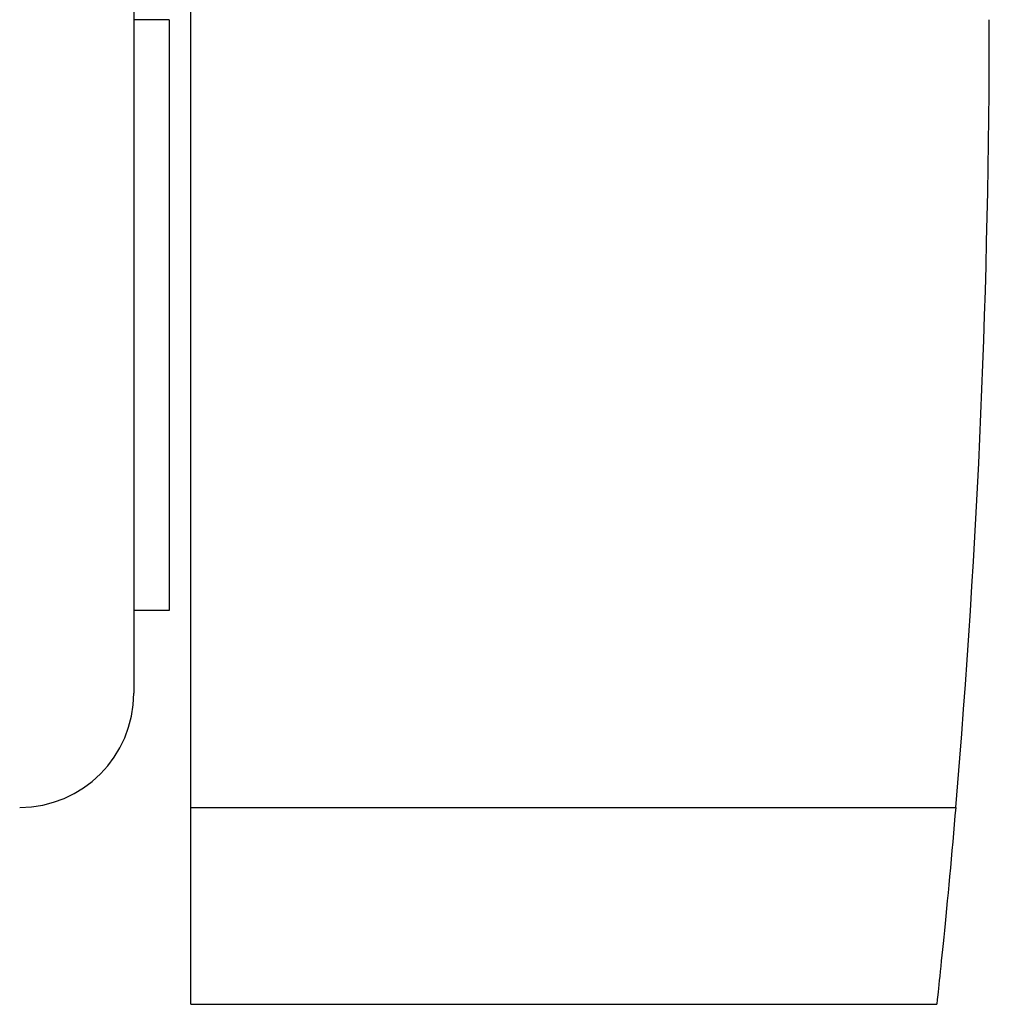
# Model space of a CAD drawing. Header units: millimetres. Extents: x -81 to 97, y -215 to 215.
# Tile 36 of 74: x 52 to 97, y -46 to 0. Entities that reach past the tile are written whole.
import ezdxf

# ---------------------------------------------------------------- set-up
doc = ezdxf.new("R2010")
doc.units = ezdxf.units.MM
doc.layers.add('MAIN-1', color=7, linetype='Continuous')
doc.layers.add('MAIN-2', color=7, linetype='Continuous')

msp = doc.modelspace()

# ---------------------------------------------------------------- linework, layer by layer
at = {"layer": 'MAIN-1'}
for p, q in [((59.9, -36.6), (59.9, 36.6)), ((57.25, 31.3), (57.25, -31.3)), ((58.9, 0), (58.9, -27.45)), ((58.9, -27.45), (57.25, -27.45)), ((59.9, -36.6), (95.44, -36.6)), ((59.9, -45.75), (59.9, -36.6)), ((95.44, -36.6), (95.406, -36.996)), ((95.406, -36.996), (95.371, -37.397)), ((95.371, -37.397), (95.335, -37.8)), ((95.335, -37.8), (95.299, -38.205)), ((95.299, -38.205), (95.263, -38.609)), ((95.263, -38.609), (95.227, -39.012)), ((95.227, -39.012), (95.19, -39.411)), ((95.19, -39.411), (95.154, -39.805)), ((95.117, -40.193), (95.082, -40.573)), ((95.154, -39.805), (95.117, -40.193)), ((95.082, -40.573), (95.046, -40.945)), ((95.046, -40.945), (95.011, -41.306)), ((95.011, -41.306), (94.978, -41.656)), ((94.945, -41.994), (94.913, -42.318)), ((94.978, -41.656), (94.945, -41.994)), ((94.913, -42.318), (94.882, -42.628)), ((94.852, -42.923), (94.824, -43.203)), ((94.882, -42.628), (94.852, -42.923)), ((94.824, -43.203), (94.797, -43.473)), ((94.77, -43.733), (94.745, -43.982)), ((94.797, -43.473), (94.77, -43.733)), ((94.72, -44.218), (94.698, -44.439)), ((94.745, -43.982), (94.72, -44.218)), ((94.676, -44.646), (94.656, -44.837)), ((94.698, -44.439), (94.676, -44.646)), ((94.621, -45.166), (94.607, -45.304)), ((94.638, -45.01), (94.621, -45.166)), ((94.656, -44.837), (94.638, -45.01)), ((59.9, -45.75), (94.559, -45.75)), ((94.56, -45.741), (94.559, -45.75)), ((94.563, -45.715), (94.56, -45.741)), ((94.568, -45.67), (94.563, -45.715)), ((94.575, -45.607), (94.568, -45.67)), ((94.583, -45.525), (94.575, -45.607)), ((94.594, -45.424), (94.583, -45.525)), ((94.607, -45.304), (94.594, -45.424))]:
    msp.add_line(p, q, dxfattribs=at)
for centre, radius, start in [((-333, 0), 430, 355.11731), ((51.95, -31.3), 5.3, 270)]:
    msp.add_arc(centre, radius, start, 0, dxfattribs=at)
at = {"layer": 'MAIN-2'}
for p, q in [((58.9, 0), (57.25, 0)), ((97, 0), (97, 0)), ((59.9, -36.6), (95.44, -36.6)), ((59.9, -45.75), (59.9, -45.75)), ((94.559, -45.75), (94.559, -45.75))]:
    msp.add_line(p, q, dxfattribs=at)

doc.saveas('drawing.dxf')
